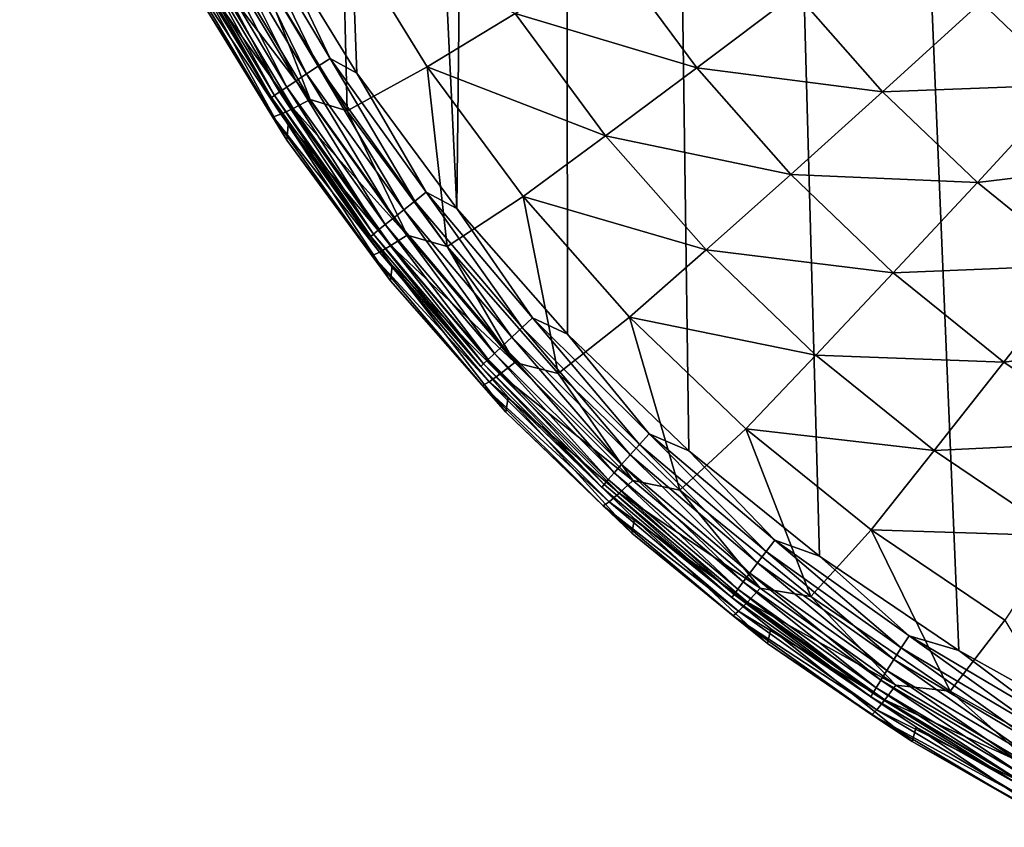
# Model space of a CAD drawing. Header units: metres. Extents: x -150 to 146, y -127 to 82.
# Tile 81 of 256: x -22 to -11, y -125 to -116. Entities that reach past the tile are written whole.
import ezdxf

# ---------------------------------------------------------------- set-up
doc = ezdxf.new("R2010")
doc.units = ezdxf.units.M
doc.layers.add('solid_ELLA_AP_WANNE_SW0001', color=7, linetype='CONTINUOUS')

msp = doc.modelspace()

# ---------------------------------------------------------------- linework, layer by layer
at = {"layer": 'solid_ELLA_AP_WANNE_SW0001'}
for points in [[(-9.740106, -124.018639, 10.897394), (-9.597679, -18.242001, 14.008192), (-15.709249, -18.43573, 13.752231)], [(-16.809713, -118.30986, 10.75214), (-15.709249, -18.43573, 13.752231), (-21.571894, -18.712225, 13.373579)], [(-15.605232, -119.680069, 10.777013), (-15.709249, -18.43573, 13.752231), (-16.809713, -118.30986, 10.75214)], [(-14.282572, -120.948006, 10.805691), (-15.709249, -18.43573, 13.752231), (-15.605232, -119.680069, 10.777013)], [(-12.860335, -122.097397, 10.83629), (-15.709249, -18.43573, 13.752231), (-14.282572, -120.948006, 10.805691)], [(-11.341005, -123.123756, 10.867435), (-15.709249, -18.43573, 13.752231), (-12.860335, -122.097397, 10.83629)], [(-9.740106, -124.018639, 10.897394), (-15.709249, -18.43573, 13.752231), (-11.341005, -123.123756, 10.867435)], [(-17.897558, -116.837425, 10.732405), (-21.571894, -18.712225, 13.373579), (-18.851189, -115.286407, 10.719491)], [(-16.809713, -118.30986, 10.75214), (-21.571894, -18.712225, 13.373579), (-17.897558, -116.837425, 10.732405)], [(-19.10833, -115.136559, 10.695754), (-19.245401, -115.210899, 10.646472), (-18.319695, -116.761208, 10.658987)], [(-18.189217, -116.675545, 10.707778), (-19.10833, -115.136559, 10.695754), (-18.319695, -116.761208, 10.658987)], [(-18.851189, -115.286407, 10.719491), (-19.10833, -115.136559, 10.695754), (-18.189217, -116.675545, 10.707778)], [(-19.378063, -115.282982, 10.569232), (-19.499817, -115.349304, 10.465009), (-18.561871, -116.921104, 10.478439)], [(-19.245401, -115.210899, 10.646472), (-19.378063, -115.282982, 10.569232), (-18.445974, -116.844406, 10.582224)], [(-18.445974, -116.844406, 10.582224), (-19.378063, -115.282982, 10.569232), (-18.561871, -116.921104, 10.478439)], [(-18.319695, -116.761208, 10.658987), (-19.245401, -115.210899, 10.646472), (-18.445974, -116.844406, 10.582224)], [(-18.052753, -115.275551, 0.434851), (-18.005978, -117.247223, 2.167541), (-18.967043, -115.682335, 2.102593)], [(-17.897558, -116.837425, 10.732405), (-18.851189, -115.286407, 10.719491), (-18.189217, -116.675545, 10.707778)], [(-17.132458, -116.768913, 0.49683), (-18.005978, -117.247223, 2.167541), (-18.052753, -115.275551, 0.434851)], [(-17.132458, -116.768913, 0.49683), (-18.052753, -115.275551, 0.434851), (-16.174074, -116.186615, -1.094883)], [(-19.60457, -115.406555, 10.337344), (-19.687584, -115.452141, 10.192008), (-18.740604, -117.040504, 10.20612)], [(-19.499817, -115.349304, 10.465009), (-19.60457, -115.406555, 10.337344), (-18.661585, -116.987465, 10.351154)], [(-18.661585, -116.987465, 10.351154), (-19.60457, -115.406555, 10.337344), (-18.740604, -117.040504, 10.20612)], [(-18.561871, -116.921104, 10.478439), (-19.499817, -115.349304, 10.465009), (-18.661585, -116.987465, 10.351154)], [(-19.746164, -115.484566, 10.036153), (-19.779898, -115.503571, 9.877218), (-18.82848, -117.101006, 9.891671)], [(-18.82848, -117.101006, 9.891671), (-19.779898, -115.503571, 9.877218), (-19.646582, -115.771492, 9.742419)], [(-19.687584, -115.452141, 10.192008), (-19.746164, -115.484566, 10.036153), (-18.796368, -117.078461, 10.05048)], [(-18.796368, -117.078461, 10.05048), (-19.746164, -115.484566, 10.036153), (-18.82848, -117.101006, 9.891671)], [(-18.740604, -117.040504, 10.20612), (-19.687584, -115.452141, 10.192008), (-18.796368, -117.078461, 10.05048)], [(-19.338528, -115.564407, 2.652524), (-18.408243, -117.124283, 2.717265), (-19.53368, -115.64576, 3.239169)], [(-18.967043, -115.682335, 2.102593), (-18.408243, -117.124283, 2.717265), (-19.338528, -115.564407, 2.652524)], [(-16.174074, -116.186615, -1.094883), (-15.117546, -115.534157, -2.59461), (-14.196566, -116.778336, -2.542972)], [(-14.196566, -116.778336, -2.542972), (-15.117546, -115.534157, -2.59461), (-13.118287, -115.965149, -3.94553)], [(-19.674585, -115.69696, 3.844462), (-18.728134, -117.283943, 3.910328), (-19.759718, -115.717445, 4.461866)], [(-19.759718, -115.717445, 4.461866), (-18.809172, -117.311295, 4.528017), (-19.658417, -115.943176, 5.093891)], [(-18.728134, -117.283943, 3.910328), (-18.809172, -117.311295, 4.528017), (-19.759718, -115.717445, 4.461866)], [(-19.53368, -115.64576, 3.239169), (-18.594007, -117.221382, 3.304563), (-19.674585, -115.69696, 3.844462)], [(-18.594007, -117.221382, 3.304563), (-18.728134, -117.283943, 3.910328), (-19.674585, -115.69696, 3.844462)], [(-18.408243, -117.124283, 2.717265), (-18.594007, -117.221382, 3.304563), (-19.53368, -115.64576, 3.239169)], [(-18.967043, -115.682335, 2.102593), (-18.005978, -117.247223, 2.167541), (-18.408243, -117.124283, 2.717265)], [(-19.646582, -115.771492, 9.742419), (-19.658417, -115.943176, 5.093891), (-18.662363, -117.565071, 5.161205)], [(-18.646706, -117.397514, 9.758245), (-19.646582, -115.771492, 9.742419), (-18.662363, -117.565071, 5.161205)], [(-18.82848, -117.101006, 9.891671), (-19.646582, -115.771492, 9.742419), (-18.646706, -117.397514, 9.758245)], [(-10.156293, -116.963905, -5.160737), (-11.098348, -116.061798, -5.198178), (-9.111481, -115.824928, -6.34489)], [(-18.809172, -117.311295, 4.528017), (-18.662363, -117.565071, 5.161205), (-19.658417, -115.943176, 5.093891)], [(-14.196566, -116.778336, -2.542972), (-13.118287, -115.965149, -3.94553), (-12.17274, -117.038574, -3.900979)], [(-12.17274, -117.038574, -3.900979), (-13.118287, -115.965149, -3.94553), (-11.098348, -116.061798, -5.198178)], [(-12.17274, -117.038574, -3.900979), (-11.098348, -116.061798, -5.198178), (-10.156293, -116.963905, -5.160737)], [(-17.132458, -116.768913, 0.49683), (-16.174074, -116.186615, -1.094883), (-15.188728, -117.517738, -1.039637)], [(-15.188728, -117.517738, -1.039637), (-16.174074, -116.186615, -1.094883), (-14.196566, -116.778336, -2.542972)], [(-18.189217, -116.675545, 10.707778), (-18.319695, -116.761208, 10.658987), (-17.268696, -118.229729, 10.678283)], [(-17.145706, -118.133339, 10.726502), (-18.189217, -116.675545, 10.707778), (-17.268696, -118.229729, 10.678283)], [(-17.897558, -116.837425, 10.732405), (-18.189217, -116.675545, 10.707778), (-17.145706, -118.133339, 10.726502)], [(-18.319695, -116.761208, 10.658987), (-18.445974, -116.844406, 10.582224), (-17.38773, -118.323456, 10.602075)], [(-17.268696, -118.229729, 10.678283), (-18.319695, -116.761208, 10.658987), (-17.38773, -118.323456, 10.602075)], [(-17.132458, -116.768913, 0.49683), (-16.915846, -118.725349, 2.228889), (-18.005978, -117.247223, 2.167541)], [(-16.088724, -118.178917, 0.55535), (-16.915846, -118.725349, 2.228889), (-17.132458, -116.768913, 0.49683)], [(-16.088724, -118.178917, 0.55535), (-17.132458, -116.768913, 0.49683), (-15.188728, -117.517738, -1.039637)], [(-15.188728, -117.517738, -1.039637), (-14.196566, -116.778336, -2.542972), (-13.173298, -117.939987, -2.494759)], [(-13.173298, -117.939987, -2.494759), (-14.196566, -116.778336, -2.542972), (-12.17274, -117.038574, -3.900979)], [(-18.445974, -116.844406, 10.582224), (-18.561871, -116.921104, 10.478439), (-17.496975, -118.409973, 10.498801)], [(-17.38773, -118.323456, 10.602075), (-18.445974, -116.844406, 10.582224), (-17.496975, -118.409973, 10.498801)], [(-16.809713, -118.30986, 10.75214), (-17.897558, -116.837425, 10.732405), (-17.145706, -118.133339, 10.726502)], [(-18.661585, -116.987465, 10.351154), (-18.740604, -117.040504, 10.20612), (-17.665453, -118.545059, 10.227276)], [(-18.561871, -116.921104, 10.478439), (-18.661585, -116.987465, 10.351154), (-17.590967, -118.48497, 10.371957)], [(-17.590967, -118.48497, 10.371957), (-18.661585, -116.987465, 10.351154), (-17.665453, -118.545059, 10.227276)], [(-17.496975, -118.409973, 10.498801), (-18.561871, -116.921104, 10.478439), (-17.590967, -118.48497, 10.371957)], [(-11.139489, -118.028008, -3.859914), (-12.17274, -117.038574, -3.900979), (-10.156293, -116.963905, -5.160737)], [(-11.139489, -118.028008, -3.859914), (-10.156293, -116.963905, -5.160737), (-9.141063, -117.782944, -5.126744)], [(-18.796368, -117.078461, 10.05048), (-18.82848, -117.101006, 9.891671), (-17.748285, -118.614159, 9.913229)], [(-17.748285, -118.614159, 9.913229), (-18.82848, -117.101006, 9.891671), (-18.646706, -117.397514, 9.758245)], [(-18.740604, -117.040504, 10.20612), (-18.796368, -117.078461, 10.05048), (-17.718016, -118.588257, 10.071888)], [(-17.718016, -118.588257, 10.071888), (-18.796368, -117.078461, 10.05048), (-17.748285, -118.614159, 9.913229)], [(-17.665453, -118.545059, 10.227276), (-18.740604, -117.040504, 10.20612), (-17.718016, -118.588257, 10.071888)], [(-18.408243, -117.124283, 2.717265), (-17.352213, -118.602074, 2.778598), (-18.594007, -117.221382, 3.304563)], [(-18.005978, -117.247223, 2.167541), (-17.352213, -118.602074, 2.778598), (-18.408243, -117.124283, 2.717265)], [(-13.173298, -117.939987, -2.494759), (-12.17274, -117.038574, -3.900979), (-11.139489, -118.028008, -3.859914)], [(-18.594007, -117.221382, 3.304563), (-17.527321, -118.714081, 3.366515), (-18.728134, -117.283943, 3.910328)], [(-17.352213, -118.602074, 2.778598), (-17.527321, -118.714081, 3.366515), (-18.594007, -117.221382, 3.304563)], [(-18.728134, -117.283943, 3.910328), (-17.653751, -118.787415, 3.972727), (-18.809172, -117.311295, 4.528017)], [(-18.809172, -117.311295, 4.528017), (-17.730141, -118.821274, 4.590686), (-18.662363, -117.565071, 5.161205)], [(-17.653751, -118.787415, 3.972727), (-17.730141, -118.821274, 4.590686), (-18.809172, -117.311295, 4.528017)], [(-17.527321, -118.714081, 3.366515), (-17.653751, -118.787415, 3.972727), (-18.728134, -117.283943, 3.910328)], [(-18.005978, -117.247223, 2.167541), (-16.915846, -118.725349, 2.228889), (-17.352213, -118.602074, 2.778598)], [(-18.646706, -117.397514, 9.758245), (-18.662363, -117.565071, 5.161205), (-17.532598, -119.096992, 5.224785)], [(-17.512583, -118.932777, 9.78082), (-18.646706, -117.397514, 9.758245), (-17.532598, -119.096992, 5.224785)], [(-17.748285, -118.614159, 9.913229), (-18.646706, -117.397514, 9.758245), (-17.512583, -118.932777, 9.78082)], [(-16.088724, -118.178917, 0.55535), (-15.188728, -117.517738, -1.039637), (-14.093947, -118.760582, -0.988054)], [(-14.093947, -118.760582, -0.988054), (-15.188728, -117.517738, -1.039637), (-13.173298, -117.939987, -2.494759)], [(-17.730141, -118.821274, 4.590686), (-17.532598, -119.096992, 5.224785), (-18.662363, -117.565071, 5.161205)], [(-10.025977, -118.926338, -3.82263), (-11.139489, -118.028008, -3.859914), (-9.141063, -117.782944, -5.126744)], [(-14.093947, -118.760582, -0.988054), (-13.173298, -117.939987, -2.494759), (-12.055117, -119.010757, -2.450318)], [(-12.055117, -119.010757, -2.450318), (-13.173298, -117.939987, -2.494759), (-11.139489, -118.028008, -3.859914)], [(-12.055117, -119.010757, -2.450318), (-11.139489, -118.028008, -3.859914), (-10.025977, -118.926338, -3.82263)], [(-17.145706, -118.133339, 10.726502), (-17.268696, -118.229729, 10.678283), (-16.099625, -119.606392, 10.702947)], [(-15.984962, -119.499947, 10.750538), (-17.145706, -118.133339, 10.726502), (-16.099625, -119.606392, 10.702947)], [(-16.809713, -118.30986, 10.75214), (-17.145706, -118.133339, 10.726502), (-15.984962, -119.499947, 10.750538)], [(-16.088724, -118.178917, 0.55535), (-15.704528, -120.106041, 2.286192), (-16.915846, -118.725349, 2.228889)], [(-14.929072, -119.495399, 0.609989), (-15.704528, -120.106041, 2.286192), (-16.088724, -118.178917, 0.55535)], [(-14.929072, -119.495399, 0.609989), (-16.088724, -118.178917, 0.55535), (-14.093947, -118.760582, -0.988054)], [(-17.268696, -118.229729, 10.678283), (-17.38773, -118.323456, 10.602075), (-16.210596, -119.709984, 10.627348)], [(-16.099625, -119.606392, 10.702947), (-17.268696, -118.229729, 10.678283), (-16.210596, -119.709984, 10.627348)], [(-17.496975, -118.409973, 10.498801), (-17.590967, -118.48497, 10.371957), (-16.400072, -119.888802, 10.398282)], [(-17.38773, -118.323456, 10.602075), (-17.496975, -118.409973, 10.498801), (-16.312445, -119.805702, 10.524638)], [(-16.312445, -119.805702, 10.524638), (-17.496975, -118.409973, 10.498801), (-16.400072, -119.888802, 10.398282)], [(-16.210596, -119.709984, 10.627348), (-17.38773, -118.323456, 10.602075), (-16.312445, -119.805702, 10.524638)], [(-15.605232, -119.680069, 10.777013), (-16.809713, -118.30986, 10.75214), (-15.984962, -119.499947, 10.750538)], [(-17.590967, -118.48497, 10.371957), (-17.665453, -118.545059, 10.227276), (-16.469513, -119.955505, 10.25399)], [(-16.400072, -119.888802, 10.398282), (-17.590967, -118.48497, 10.371957), (-16.469513, -119.955505, 10.25399)], [(-17.718016, -118.588257, 10.071888), (-17.748285, -118.614159, 9.913229), (-16.546736, -120.032646, 9.940388)], [(-16.546736, -120.032646, 9.940388), (-17.748285, -118.614159, 9.913229), (-17.512583, -118.932777, 9.78082)], [(-17.665453, -118.545059, 10.227276), (-17.718016, -118.588257, 10.071888), (-16.518517, -120.003609, 10.098882)], [(-16.518517, -120.003609, 10.098882), (-17.718016, -118.588257, 10.071888), (-16.546736, -120.032646, 9.940388)], [(-16.469513, -119.955505, 10.25399), (-17.665453, -118.545059, 10.227276), (-16.518517, -120.003609, 10.098882)], [(-17.352213, -118.602074, 2.778598), (-16.177649, -119.987686, 2.836106), (-17.527321, -118.714081, 3.366515)], [(-16.915846, -118.725349, 2.228889), (-16.177649, -119.987686, 2.836106), (-17.352213, -118.602074, 2.778598)], [(-17.527321, -118.714081, 3.366515), (-16.340904, -120.113678, 3.424603), (-17.653751, -118.787415, 3.972727)], [(-16.177649, -119.987686, 2.836106), (-16.340904, -120.113678, 3.424603), (-17.527321, -118.714081, 3.366515)], [(-16.915846, -118.725349, 2.228889), (-15.704528, -120.106041, 2.286192), (-16.177649, -119.987686, 2.836106)], [(-17.653751, -118.787415, 3.972727), (-16.458776, -120.197105, 4.031234), (-17.730141, -118.821274, 4.590686)], [(-17.730141, -118.821274, 4.590686), (-16.529995, -120.237061, 4.649446), (-17.532598, -119.096992, 5.224785)], [(-16.458776, -120.197105, 4.031234), (-16.529995, -120.237061, 4.649446), (-17.730141, -118.821274, 4.590686)], [(-16.340904, -120.113678, 3.424603), (-16.458776, -120.197105, 4.031234), (-17.653751, -118.787415, 3.972727)], [(-14.929072, -119.495399, 0.609989), (-14.093947, -118.760582, -0.988054), (-12.897619, -119.906189, -0.940508)], [(-12.897619, -119.906189, -0.940508), (-14.093947, -118.760582, -0.988054), (-12.055117, -119.010757, -2.450318)], [(-17.512583, -118.932777, 9.78082), (-17.532598, -119.096992, 5.224785), (-16.277214, -120.527969, 5.284176)], [(-16.252035, -120.366577, 9.80808), (-17.512583, -118.932777, 9.78082), (-16.277214, -120.527969, 5.284176)], [(-16.546736, -120.032646, 9.940388), (-17.512583, -118.932777, 9.78082), (-16.252035, -120.366577, 9.80808)], [(-10.850079, -119.982925, -2.40997), (-12.055117, -119.010757, -2.450318), (-10.025977, -118.926338, -3.82263)], [(-10.850079, -119.982925, -2.40997), (-10.025977, -118.926338, -3.82263), (-8.840228, -119.727074, -3.789397)], [(-12.897619, -119.906189, -0.940508), (-12.055117, -119.010757, -2.450318), (-10.850079, -119.982925, -2.40997)], [(-16.529995, -120.237061, 4.649446), (-16.277214, -120.527969, 5.284176), (-17.532598, -119.096992, 5.224785)], [(-15.984962, -119.499947, 10.750538), (-16.099625, -119.606392, 10.702947), (-14.820518, -120.88179, 10.731473)], [(-14.714968, -120.766029, 10.778401), (-15.984962, -119.499947, 10.750538), (-14.820518, -120.88179, 10.731473)], [(-15.605232, -119.680069, 10.777013), (-15.984962, -119.499947, 10.750538), (-14.714968, -120.766029, 10.778401)], [(-14.929072, -119.495399, 0.609989), (-14.380728, -121.379387, 2.339041), (-15.704528, -120.106041, 2.286192)], [(-13.661856, -120.708878, 0.660353), (-14.380728, -121.379387, 2.339041), (-14.929072, -119.495399, 0.609989)], [(-13.661856, -120.708878, 0.660353), (-14.929072, -119.495399, 0.609989), (-12.897619, -119.906189, -0.940508)], [(-16.099625, -119.606392, 10.702947), (-16.210596, -119.709984, 10.627348), (-14.92267, -120.994514, 10.656519)], [(-14.820518, -120.88179, 10.731473), (-16.099625, -119.606392, 10.702947), (-14.92267, -120.994514, 10.656519)], [(-14.282572, -120.948006, 10.805691), (-15.605232, -119.680069, 10.777013), (-14.714968, -120.766029, 10.778401)], [(-16.312445, -119.805702, 10.524638), (-16.400072, -119.888802, 10.398282), (-15.097087, -121.189354, 10.428561)], [(-16.210596, -119.709984, 10.627348), (-16.312445, -119.805702, 10.524638), (-15.016424, -121.098763, 10.554402)], [(-15.016424, -121.098763, 10.554402), (-16.312445, -119.805702, 10.524638), (-15.097087, -121.189354, 10.428561)], [(-14.92267, -120.994514, 10.656519), (-16.210596, -119.709984, 10.627348), (-15.016424, -121.098763, 10.554402)], [(-9.566865, -120.84948, -2.374005), (-10.850079, -119.982925, -2.40997), (-8.840228, -119.727074, -3.789397)], [(-16.400072, -119.888802, 10.398282), (-16.469513, -119.955505, 10.25399), (-15.16101, -121.262184, 10.28468)], [(-15.097087, -121.189354, 10.428561), (-16.400072, -119.888802, 10.398282), (-15.16101, -121.262184, 10.28468)], [(-13.661856, -120.708878, 0.660353), (-12.897619, -119.906189, -0.940508), (-11.608364, -120.946289, -0.89734)], [(-11.608364, -120.946289, -0.89734), (-12.897619, -119.906189, -0.940508), (-10.850079, -119.982925, -2.40997)], [(-16.518517, -120.003609, 10.098882), (-16.546736, -120.032646, 9.940388), (-15.232095, -121.346786, 9.971551)], [(-16.469513, -119.955505, 10.25399), (-16.518517, -120.003609, 10.098882), (-15.206118, -121.314835, 10.129868)], [(-15.206118, -121.314835, 10.129868), (-16.518517, -120.003609, 10.098882), (-15.232095, -121.346786, 9.971551)], [(-15.16101, -121.262184, 10.28468), (-16.469513, -119.955505, 10.25399), (-15.206118, -121.314835, 10.129868)], [(-16.177649, -119.987686, 2.836106), (-14.892574, -121.271652, 2.889395), (-16.340904, -120.113678, 3.424603)], [(-15.704528, -120.106041, 2.286192), (-14.892574, -121.271652, 2.889395), (-16.177649, -119.987686, 2.836106)], [(-11.608364, -120.946289, -0.89734), (-10.850079, -119.982925, -2.40997), (-9.566865, -120.84948, -2.374005)], [(-15.232095, -121.346786, 9.971551), (-16.546736, -120.032646, 9.940388), (-16.252035, -120.366577, 9.80808)], [(-16.340904, -120.113678, 3.424603), (-15.042861, -121.410606, 3.47843), (-16.458776, -120.197105, 4.031234)], [(-14.892574, -121.271652, 2.889395), (-15.042861, -121.410606, 3.47843), (-16.340904, -120.113678, 3.424603)], [(-15.704528, -120.106041, 2.286192), (-14.380728, -121.379387, 2.339041), (-14.892574, -121.271652, 2.889395)], [(-16.458776, -120.197105, 4.031234), (-15.151371, -121.503387, 4.08545), (-16.529995, -120.237061, 4.649446)], [(-15.042861, -121.410606, 3.47843), (-15.151371, -121.503387, 4.08545), (-16.458776, -120.197105, 4.031234)], [(-16.529995, -120.237061, 4.649446), (-15.216932, -121.548996, 4.703897), (-16.277214, -120.527969, 5.284176)], [(-15.151371, -121.503387, 4.08545), (-15.216932, -121.548996, 4.703897), (-16.529995, -120.237061, 4.649446)], [(-16.252035, -120.366577, 9.80808), (-16.277214, -120.527969, 5.284176), (-14.905207, -121.84774, 5.338951)], [(-14.874098, -121.688446, 9.839203), (-16.252035, -120.366577, 9.80808), (-14.905207, -121.84774, 5.338951)], [(-15.232095, -121.346786, 9.971551), (-16.252035, -120.366577, 9.80808), (-14.874098, -121.688446, 9.839203)], [(-15.216932, -121.548996, 4.703897), (-14.905207, -121.84774, 5.338951), (-16.277214, -120.527969, 5.284176)], [(-14.714968, -120.766029, 10.778401), (-14.820518, -120.88179, 10.731473), (-13.44016, -122.047234, 10.762314)], [(-13.344443, -121.922966, 10.808569), (-14.714968, -120.766029, 10.778401), (-13.44016, -122.047234, 10.762314)], [(-14.282572, -120.948006, 10.805691), (-14.714968, -120.766029, 10.778401), (-13.344443, -121.922966, 10.808569)], [(-13.661856, -120.708878, 0.660353), (-12.953913, -122.536293, 2.387056), (-14.380728, -121.379387, 2.339041)], [(-12.296206, -121.810616, 0.706079), (-12.953913, -122.536293, 2.387056), (-13.661856, -120.708878, 0.660353)], [(-12.296206, -121.810616, 0.706079), (-13.661856, -120.708878, 0.660353), (-11.608364, -120.946289, -0.89734)], [(-10.23547, -121.873413, -0.858861), (-11.608364, -120.946289, -0.89734), (-9.566865, -120.84948, -2.374005)], [(-14.820518, -120.88179, 10.731473), (-14.92267, -120.994514, 10.656519), (-13.532796, -122.168312, 10.688014)], [(-13.44016, -122.047234, 10.762314), (-14.820518, -120.88179, 10.731473), (-13.532796, -122.168312, 10.688014)], [(-12.860335, -122.097397, 10.83629), (-14.282572, -120.948006, 10.805691), (-13.344443, -121.922966, 10.808569)], [(-12.296206, -121.810616, 0.706079), (-11.608364, -120.946289, -0.89734), (-10.23547, -121.873413, -0.858861)], [(-14.92267, -120.994514, 10.656519), (-15.016424, -121.098763, 10.554402), (-13.617815, -122.28035, 10.586502)], [(-13.532796, -122.168312, 10.688014), (-14.92267, -120.994514, 10.656519), (-13.617815, -122.28035, 10.586502)], [(-15.097087, -121.189354, 10.428561), (-15.16101, -121.262184, 10.28468), (-13.748931, -122.456207, 10.317722)], [(-15.016424, -121.098763, 10.554402), (-15.097087, -121.189354, 10.428561), (-13.690964, -122.377785, 10.461184)], [(-13.690964, -122.377785, 10.461184), (-15.097087, -121.189354, 10.428561), (-13.748931, -122.456207, 10.317722)], [(-13.617815, -122.28035, 10.586502), (-15.016424, -121.098763, 10.554402), (-13.690964, -122.377785, 10.461184)], [(-15.16101, -121.262184, 10.28468), (-15.206118, -121.314835, 10.129868), (-13.789837, -122.513008, 10.163211)], [(-13.748931, -122.456207, 10.317722), (-15.16101, -121.262184, 10.28468), (-13.789837, -122.513008, 10.163211)], [(-14.892574, -121.271652, 2.889395), (-13.505769, -122.445206, 2.938102), (-15.042861, -121.410606, 3.47843)], [(-14.380728, -121.379387, 2.339041), (-13.505769, -122.445206, 2.938102), (-14.892574, -121.271652, 2.889395)], [(-15.206118, -121.314835, 10.129868), (-15.232095, -121.346786, 9.971551), (-13.813393, -122.547615, 10.005074)], [(-13.813393, -122.547615, 10.005074), (-15.232095, -121.346786, 9.971551), (-14.874098, -121.688446, 9.839203)], [(-13.789837, -122.513008, 10.163211), (-15.206118, -121.314835, 10.129868), (-13.813393, -122.547615, 10.005074)], [(-15.042861, -121.410606, 3.47843), (-13.642061, -122.596001, 3.527628), (-15.151371, -121.503387, 4.08545)], [(-13.505769, -122.445206, 2.938102), (-13.642061, -122.596001, 3.527628), (-15.042861, -121.410606, 3.47843)], [(-14.380728, -121.379387, 2.339041), (-12.953913, -122.536293, 2.387056), (-13.505769, -122.445206, 2.938102)], [(-15.151371, -121.503387, 4.08545), (-13.740467, -122.697334, 4.135003), (-15.216932, -121.548996, 4.703897)], [(-13.642061, -122.596001, 3.527628), (-13.740467, -122.697334, 4.135003), (-15.151371, -121.503387, 4.08545)], [(-15.216932, -121.548996, 4.703897), (-13.799922, -122.748108, 4.753664), (-14.905207, -121.84774, 5.338951)], [(-13.740467, -122.697334, 4.135003), (-13.799922, -122.748108, 4.753664), (-15.216932, -121.548996, 4.703897)], [(-14.874098, -121.688446, 9.839203), (-14.905207, -121.84774, 5.338951), (-13.426406, -123.046852, 5.388719)], [(-13.388597, -122.888878, 9.871589), (-14.874098, -121.688446, 9.839203), (-13.426406, -123.046852, 5.388719)], [(-13.813393, -122.547615, 10.005074), (-14.874098, -121.688446, 9.839203), (-13.388597, -122.888878, 9.871589)], [(-12.296206, -121.810616, 0.706079), (-11.434304, -123.568489, 2.429896), (-12.953913, -122.536293, 2.387056)], [(-10.841961, -122.792664, 0.746837), (-11.434304, -123.568489, 2.429896), (-12.296206, -121.810616, 0.706079)], [(-10.841961, -122.792664, 0.746837), (-12.296206, -121.810616, 0.706079), (-10.23547, -121.873413, -0.858861)], [(-13.799922, -122.748108, 4.753664), (-13.426406, -123.046852, 5.388719), (-14.905207, -121.84774, 5.338951)], [(-13.344443, -121.922966, 10.808569), (-13.44016, -122.047234, 10.762314), (-11.968012, -123.094826, 10.793926)], [(-11.882782, -122.962921, 10.839521), (-13.344443, -121.922966, 10.808569), (-11.968012, -123.094826, 10.793926)], [(-12.860335, -122.097397, 10.83629), (-13.344443, -121.922966, 10.808569), (-11.882782, -122.962921, 10.839521)], [(-13.44016, -122.047234, 10.762314), (-13.532796, -122.168312, 10.688014), (-12.0505, -123.223404, 10.720268)], [(-11.968012, -123.094826, 10.793926), (-13.44016, -122.047234, 10.762314), (-12.0505, -123.223404, 10.720268)], [(-11.341005, -123.123756, 10.867435), (-12.860335, -122.097397, 10.83629), (-11.882782, -122.962921, 10.839521)], [(-13.532796, -122.168312, 10.688014), (-13.617815, -122.28035, 10.586502), (-12.126204, -123.342438, 10.619349)], [(-12.0505, -123.223404, 10.720268), (-13.532796, -122.168312, 10.688014), (-12.126204, -123.342438, 10.619349)], [(-13.690964, -122.377785, 10.461184), (-13.748931, -122.456207, 10.317722), (-12.242956, -123.52948, 10.351495)], [(-13.617815, -122.28035, 10.586502), (-13.690964, -122.377785, 10.461184), (-12.191339, -123.446022, 10.494544)], [(-12.191339, -123.446022, 10.494544), (-13.690964, -122.377785, 10.461184), (-12.242956, -123.52948, 10.351495)], [(-12.126204, -123.342438, 10.619349), (-13.617815, -122.28035, 10.586502), (-12.191339, -123.446022, 10.494544)], [(-13.748931, -122.456207, 10.317722), (-13.789837, -122.513008, 10.163211), (-12.279381, -123.590012, 10.197278)], [(-12.242956, -123.52948, 10.351495), (-13.748931, -122.456207, 10.317722), (-12.279381, -123.590012, 10.197278)], [(-13.505769, -122.445206, 2.938102), (-12.026706, -123.500328, 2.981893), (-13.642061, -122.596001, 3.527628)], [(-12.953913, -122.536293, 2.387056), (-12.026706, -123.500328, 2.981893), (-13.505769, -122.445206, 2.938102)], [(-13.789837, -122.513008, 10.163211), (-13.813393, -122.547615, 10.005074), (-12.300356, -123.627007, 10.039318)], [(-12.300356, -123.627007, 10.039318), (-13.813393, -122.547615, 10.005074), (-13.388597, -122.888878, 9.871589)], [(-12.279381, -123.590012, 10.197278), (-13.789837, -122.513008, 10.163211), (-12.300356, -123.627007, 10.039318)], [(-13.642061, -122.596001, 3.527628), (-12.148072, -123.661774, 3.571862), (-13.740467, -122.697334, 4.135003)], [(-12.026706, -123.500328, 2.981893), (-12.148072, -123.661774, 3.571862), (-13.642061, -122.596001, 3.527628)], [(-12.953913, -122.536293, 2.387056), (-11.434304, -123.568489, 2.429896), (-12.026706, -123.500328, 2.981893)], [(-13.740467, -122.697334, 4.135003), (-12.235701, -123.77079, 4.179555), (-13.799922, -122.748108, 4.753664)], [(-12.148072, -123.661774, 3.571862), (-12.235701, -123.77079, 4.179555), (-13.740467, -122.697334, 4.135003)], [(-13.799922, -122.748108, 4.753664), (-12.288646, -123.82621, 4.798409), (-13.426406, -123.046852, 5.388719)], [(-12.235701, -123.77079, 4.179555), (-12.288646, -123.82621, 4.798409), (-13.799922, -122.748108, 4.753664)], [(-10.841961, -122.792664, 0.746837), (-9.832794, -124.468567, 2.467252), (-11.434304, -123.568489, 2.429896)], [(-13.388597, -122.888878, 9.871589), (-13.426406, -123.046852, 5.388719), (-11.851407, -124.116714, 5.433122)], [(-11.806173, -123.959106, 9.904722), (-13.388597, -122.888878, 9.871589), (-11.851407, -124.116714, 5.433122)], [(-12.300356, -123.627007, 10.039318), (-13.388597, -122.888878, 9.871589), (-11.806173, -123.959106, 9.904722)], [(-11.882782, -122.962921, 10.839521), (-11.968012, -123.094826, 10.793926), (-10.414149, -124.017479, 10.824818)], [(-10.339986, -123.878845, 10.869788), (-11.882782, -122.962921, 10.839521), (-10.414149, -124.017479, 10.824818)], [(-11.341005, -123.123756, 10.867435), (-11.882782, -122.962921, 10.839521), (-10.339986, -123.878845, 10.869788)], [(-12.288646, -123.82621, 4.798409), (-11.851407, -124.116714, 5.433122), (-13.426406, -123.046852, 5.388719)], [(-11.968012, -123.094826, 10.793926), (-12.0505, -123.223404, 10.720268), (-10.485926, -124.152664, 10.751768)], [(-10.414149, -124.017479, 10.824818), (-11.968012, -123.094826, 10.793926), (-10.485926, -124.152664, 10.751768)], [(-9.740106, -124.018639, 10.897394), (-11.341005, -123.123756, 10.867435), (-10.339986, -123.878845, 10.869788)], [(-12.0505, -123.223404, 10.720268), (-12.126204, -123.342438, 10.619349), (-10.5518, -124.277855, 10.651409)], [(-10.485926, -124.152664, 10.751768), (-12.0505, -123.223404, 10.720268), (-10.5518, -124.277855, 10.651409)], [(-12.126204, -123.342438, 10.619349), (-12.191339, -123.446022, 10.494544), (-10.608477, -124.386856, 10.52709)], [(-10.5518, -124.277855, 10.651409), (-12.126204, -123.342438, 10.619349), (-10.608477, -124.386856, 10.52709)], [(-12.191339, -123.446022, 10.494544), (-12.242956, -123.52948, 10.351495), (-10.653391, -124.474739, 10.38443)], [(-10.608477, -124.386856, 10.52709), (-12.191339, -123.446022, 10.494544), (-10.653391, -124.474739, 10.38443)], [(-12.242956, -123.52948, 10.351495), (-12.279381, -123.590012, 10.197278), (-10.685086, -124.538559, 10.230494)], [(-10.653391, -124.474739, 10.38443), (-12.242956, -123.52948, 10.351495), (-10.685086, -124.538559, 10.230494)], [(-12.026706, -123.500328, 2.981893), (-10.465487, -124.429817, 3.02047), (-12.148072, -123.661774, 3.571862)], [(-11.434304, -123.568489, 2.429896), (-10.465487, -124.429817, 3.02047), (-12.026706, -123.500328, 2.981893)], [(-12.279381, -123.590012, 10.197278), (-12.300356, -123.627007, 10.039318), (-10.703338, -124.577652, 10.072702)], [(-10.703338, -124.577652, 10.072702), (-12.300356, -123.627007, 10.039318), (-11.806173, -123.959106, 9.904722)], [(-10.685086, -124.538559, 10.230494), (-12.279381, -123.590012, 10.197278), (-10.703338, -124.577652, 10.072702)], [(-12.148072, -123.661774, 3.571862), (-10.571099, -124.600632, 3.610828), (-12.235701, -123.77079, 4.179555)], [(-10.465487, -124.429817, 3.02047), (-10.571099, -124.600632, 3.610828), (-12.148072, -123.661774, 3.571862)], [(-11.434304, -123.568489, 2.429896), (-9.832794, -124.468567, 2.467252), (-10.465487, -124.429817, 3.02047)], [(-12.235701, -123.77079, 4.179555), (-10.647352, -124.716431, 4.218802), (-12.288646, -123.82621, 4.798409)], [(-10.571099, -124.600632, 3.610828), (-10.647352, -124.716431, 4.218802), (-12.235701, -123.77079, 4.179555)], [(-12.288646, -123.82621, 4.798409), (-10.693424, -124.77594, 4.837826), (-11.851407, -124.116714, 5.433122)], [(-10.647352, -124.716431, 4.218802), (-10.693424, -124.77594, 4.837826), (-12.288646, -123.82621, 4.798409)], [(-11.806173, -123.959106, 9.904722), (-11.851407, -124.116714, 5.433122), (-10.191494, -125.049667, 5.471842)], [(-10.138223, -124.891396, 9.935874), (-11.806173, -123.959106, 9.904722), (-10.191494, -125.049667, 5.471842)], [(-10.703338, -124.577652, 10.072702), (-11.806173, -123.959106, 9.904722), (-10.138223, -124.891396, 9.935874)], [(-10.693424, -124.77594, 4.837826), (-10.191494, -125.049667, 5.471842), (-11.851407, -124.116714, 5.433122)]]:
    msp.add_3dface(points, dxfattribs=at)

doc.saveas('drawing.dxf')
